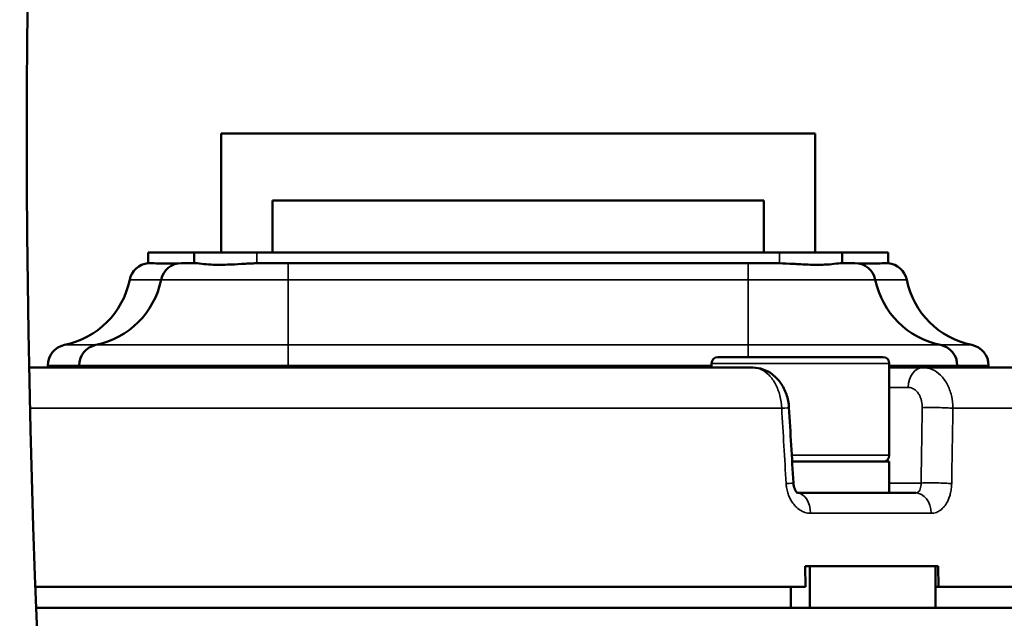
# Model space of a CAD drawing. Header units: millimetres. Extents: x 40 to 2195, y 40 to 1687.
# Tile 164 of 185: x 1555 to 1602, y 918 to 947. Entities that reach past the tile are written whole.
import ezdxf

# ---------------------------------------------------------------- set-up
doc = ezdxf.new("R2010")
doc.units = ezdxf.units.MM
doc.header["$LTSCALE"] = 8
for name, color, linetype, lineweight in [('Dimension (ISO)', 7, 'Continuous', 25), ('Visible (ISO)', 7, 'Continuous', 50), ('Visible Narrow (ISO)', 7, 'Continuous', 35)]:
    doc.layers.add(name, color=color, linetype=linetype, lineweight=lineweight)
doc.styles.add('Note Text (ANSI)', font='tahoma.ttf')
doc.dimstyles.new('Default (ISO)', dxfattribs={"dimscale": 8, "dimtxt": 1, "dimasz": 2.5, "dimexe": 3.175, "dimexo": 0, "dimgap": 0.762, "dimtad": 1, "dimrnd": 1e-08, "dimzin": 0, "dimdsep": 46, "dimtxsty": 'Note Text (ANSI)', "dimcen": 0.09, "dimdle": 10, "dimclrd": 1, "dimclre": 1, "dimclrt": 1, "dimazin": 0, "dimtfac": 3.5052, "dimtmove": 0, "dimatfit": 3, "dimfxl": 1, "dimtolj": 1, "dimtzin": 0, "dimlwd": -1, "dimlwe": -1, "dimarcsym": 0})

# ---------------------------------------------------------------- blocks, each defined once
blk = doc.blocks.new('*D15')
at = {"layer": 'Defpoints', "color": 0, "transparency": 16777216}
for p in [(1617.884, 1121.852), (1468.421, 938.244), (1617.884, 919.718)]:
    blk.add_point(p, dxfattribs=at)
at = {"layer": 'Dimension (ISO)', "color": 1, "transparency": 16777216}
for p, q in [((1468.421, 938.244), (1468.421, 1147.252)), ((1617.884, 919.718), (1617.884, 1147.252)), ((1488.421, 1121.852), (1597.884, 1121.852))]:
    blk.add_line(p, q, dxfattribs=at)
for points in [[(1488.421, 1125.186), (1488.421, 1118.519), (1468.421, 1121.852)], [(1597.884, 1125.186), (1597.884, 1118.519), (1617.884, 1121.852)]]:
    blk.add_solid(points, dxfattribs=at)
at = {"layer": 'Dimension (ISO)', "color": 1, "transparency": 16777216, "insert": (1490.908, 1138.415), "char_height": 8, "attachment_point": 1, "style": 'Note Text (ANSI)'}
blk.add_mtext('\\A1;149.46 mm [5.884 in]', dxfattribs=at)

msp = doc.modelspace()

# ---------------------------------------------------------------- linework, layer by layer
at = {"layer": 'Visible (ISO)'}
for p, q in [((1593.11, 941.418), (1564.71, 941.418)), ((1564.71, 935.718), (1564.71, 941.418)), ((1593.11, 935.718), (1593.11, 941.418)), ((1590.66, 938.218), (1567.16, 938.218)), ((1567.16, 935.718), (1567.16, 938.218)), ((1590.66, 935.718), (1590.66, 938.218)), ((1563.41, 935.718), (1561.21, 935.718)), ((1561.21, 935.718), (1561.21, 935.212)), ((1566.41, 935.718), (1563.41, 935.718)), ((1563.41, 935.718), (1563.41, 935.218)), ((1566.41, 935.718), (1591.41, 935.718)), ((1594.41, 935.718), (1591.41, 935.718)), ((1596.61, 935.718), (1594.41, 935.718)), ((1594.41, 935.718), (1594.41, 935.218)), ((1596.61, 935.718), (1596.61, 935.212)), ((1563.447, 935.218), (1562.809, 935.218)), ((1567.91, 935.218), (1566.9, 935.218)), ((1567.91, 935.218), (1589.91, 935.218)), ((1590.92, 935.218), (1589.91, 935.218)), ((1595.011, 935.218), (1594.373, 935.218)), ((1596.357, 930.718), (1588.457, 930.718)), ((1590.115, 930.218), (1555.517, 930.218)), ((1556.41, 930.319), (1556.41, 930.218)), ((1557.91, 930.319), (1557.91, 930.218)), ((1588.157, 930.418), (1588.157, 930.218)), ((1590.115, 930.218), (1590.115, 930.218)), ((1596.657, 930.418), (1596.657, 926.018)), ((1596.657, 930.218), (1598.266, 930.218)), ((1598.265, 930.218), (1598.267, 930.218)), ((1615.66, 930.218), (1598.266, 930.218)), ((1598.266, 930.218), (1598.266, 930.218)), ((1598.266, 930.218), (1598.266, 930.218)), ((1599.91, 930.319), (1599.91, 930.218)), ((1601.41, 930.319), (1601.41, 930.218)), ((1592.012, 925.718), (1596.657, 925.718)), ((1596.657, 925.718), (1596.657, 924.218)), ((1592.264, 924.218), (1593.88, 924.218)), ((1593.88, 924.218), (1596.394, 924.218)), ((1596.394, 924.218), (1597.921, 924.218)), ((1598.832, 923.264), (1598.832, 923.264)), ((1592.628, 920.718), (1592.647, 919.718)), ((1592.815, 920.718), (1592.628, 920.718)), ((1592.815, 920.718), (1592.852, 920.718)), ((1598.863, 920.718), (1592.852, 920.718)), ((1592.852, 918.718), (1592.852, 920.718)), ((1598.863, 918.718), (1598.863, 920.718)), ((1598.992, 920.718), (1598.863, 920.718)), ((1599.011, 919.718), (1598.992, 920.718)), ((1592.647, 919.718), (1555.819, 919.718)), ((1591.957, 919.718), (1591.957, 918.718)), ((1598.863, 919.718), (1599.011, 919.718)), ((1617.884, 919.718), (1599.011, 919.718)), ((1592.852, 918.718), (1555.858, 918.718)), ((1598.863, 918.718), (1592.852, 918.718)), ((1617.91, 918.718), (1598.863, 918.718))]:
    msp.add_line(p, q, dxfattribs=at)
for centre, radius, start, end in [((2120.41, 941.218), 565, 172.43857, 187.56143), ((1561.309, 934.218), 1, 95.6804, 168.463), ((1562.809, 934.218), 1, 90, 168.463), ((1595.011, 934.218), 1, 11.537, 90), ((1596.511, 934.218), 1, 11.537, 84.3196), ((1556.41, 935.218), 4, 281.537, 348.463), ((1557.91, 935.218), 4, 281.537, 348.463), ((1599.91, 935.218), 4, 191.537, 258.463), ((1601.41, 935.218), 4, 191.537, 258.463), ((1557.41, 930.319), 1, 101.537, 180), ((1558.91, 930.319), 1, 101.537, 180), ((1598.91, 930.319), 1, 0, 78.463), ((1600.41, 930.319), 1, 0, 78.463), ((1588.457, 930.418), 0.3, 90, 180), ((1596.357, 930.418), 0.3, 0, 90), ((1596.357, 926.018), 0.3, 270, 0)]:
    msp.add_arc(centre, radius, start, end, dxfattribs=at)
for centre, major_axis, ratio, start_param, end_param in [((1598.266, 929.218), (0, 1), 0.707107, 6.283181, 6.283683), ((1598.266, 929.218), (0, 1), 0.707107, 6.283182, 6.283221), ((1590.863, 928.244), (0.998, 0.058), 0.01558, 6.283144, 6.283232)]:
    msp.add_ellipse(centre, major_axis=major_axis, ratio=ratio, start_param=start_param, end_param=end_param, dxfattribs=at)
for points, knots in [([(1562.627, 935.201), (1562.413, 935.201), (1562.22, 935.201), (1562.051, 935.202), (1561.87, 935.203), (1561.717, 935.203), (1561.592, 935.205), (1561.466, 935.206), (1561.37, 935.207), (1561.306, 935.208), (1561.242, 935.21), (1561.21, 935.211), (1561.21, 935.212)], [0.5085867, 0.5085867, 0.5085867, 0.5085867, 0.625, 0.625, 0.625, 0.75, 0.75, 0.75, 0.875, 0.875, 0.875, 1, 1, 1, 1]), ([(1566.41, 935.211), (1566.168, 935.202), (1565.923, 935.188), (1565.446, 935.161), (1565.219, 935.149), (1564.867, 935.137), (1564.735, 935.135), (1564.61, 935.135), (1564.601, 935.135), (1564.592, 935.135), (1564.457, 935.135), (1564.339, 935.138), (1564.053, 935.151), (1563.903, 935.165), (1563.609, 935.198), (1563.499, 935.218), (1563.447, 935.218)], [-0.1933523, -0.1933523, -0.1933523, -0.1933523, -0.1189123, -0.1189123, -0.0468694, -0.0468694, 0, 0, 0, 0.003286, 0.003286, 0.0511769, 0.0511769, 0.1285874, 0.1285874, 0.2368404, 0.2368404, 0.2368404, 0.2368404]), ([(1566.9, 935.218), (1566.817, 935.218), (1566.735, 935.217), (1566.653, 935.216), (1566.572, 935.215), (1566.491, 935.213), (1566.41, 935.211)], [0, 0, 0, 0, 0.5, 0.5, 0.5, 1, 1, 1, 1]), ([(1591.41, 935.211), (1591.329, 935.213), (1591.248, 935.215), (1591.166, 935.216), (1591.084, 935.217), (1591.002, 935.218), (1590.92, 935.218)], [0, 0, 0, 0, 0.5, 0.5, 0.5, 1, 1, 1, 1]), ([(1594.373, 935.218), (1594.316, 935.218), (1594.192, 935.195), (1593.877, 935.161), (1593.73, 935.149), (1593.452, 935.137), (1593.335, 935.135), (1593.21, 935.135), (1593.201, 935.135), (1593.192, 935.135), (1593.055, 935.135), (1592.919, 935.138), (1592.55, 935.151), (1592.308, 935.165), (1591.842, 935.191), (1591.624, 935.203), (1591.41, 935.211)], [-0.2326113, -0.2326113, -0.2326113, -0.2326113, -0.1189123, -0.1189123, -0.0468694, -0.0468694, 0, 0, 0, 0.003286, 0.003286, 0.0511769, 0.0511769, 0.1285874, 0.1285874, 0.1964265, 0.1964265, 0.1964265, 0.1964265]), ([(1596.61, 935.212), (1596.61, 935.211), (1596.578, 935.21), (1596.514, 935.208), (1596.45, 935.207), (1596.353, 935.206), (1596.228, 935.205), (1596.103, 935.203), (1595.95, 935.203), (1595.769, 935.202), (1595.6, 935.201), (1595.407, 935.201), (1595.193, 935.201)], [0, 0, 0, 0, 0.125, 0.125, 0.125, 0.25, 0.25, 0.25, 0.375, 0.375, 0.375, 0.4915528, 0.4915528, 0.4915528, 0.4915528]), ([(1590.137, 930.217), (1590.302, 930.215), (1590.469, 930.185), (1590.786, 930.073), (1590.939, 929.988), (1591.22, 929.773), (1591.35, 929.636), (1591.576, 929.318), (1591.671, 929.13), (1591.807, 928.732), (1591.849, 928.517), (1591.861, 928.302)], [0.0023033, 0.0023033, 0.0023033, 0.0023033, 0.0545652, 0.0545652, 0.1084856, 0.1084856, 0.1662979, 0.1662979, 0.2293708, 0.2293708, 0.2937745, 0.2937745, 0.2937745, 0.2937745]), ([(1592.072, 924.697), (1592.075, 924.645), (1592.083, 924.592), (1592.104, 924.496), (1592.119, 924.45), (1592.151, 924.371), (1592.169, 924.337), (1592.205, 924.28), (1592.222, 924.258), (1592.251, 924.227), (1592.263, 924.218), (1592.274, 924.21), (1592.276, 924.209), (1592.276, 924.209)], [0, 0, 0, 0, 0.01577973, 0.01577973, 0.03126495, 0.03126495, 0.04676027, 0.04676027, 0.06266342, 0.06266342, 0.07932503, 0.07932503, 0.09064435, 0.09064435, 0.09064435, 0.09064435])]:
    msp.add_open_spline(points, degree=3, knots=knots, dxfattribs=at)
msp.add_open_spline([(1591.861, 928.302), (1591.932, 927.101), (1592.002, 925.899), (1592.072, 924.697)], degree=3, dxfattribs=at)
at = {"layer": 'Visible Narrow (ISO)'}
for p, q in [((1566.41, 935.718), (1566.41, 935.211)), ((1591.41, 935.718), (1591.41, 935.211)), ((1567.91, 934.418), (1567.91, 935.218)), ((1589.91, 934.418), (1589.91, 935.218)), ((1561.829, 934.418), (1560.329, 934.418)), ((1567.91, 934.418), (1561.829, 934.418)), ((1567.91, 931.298), (1567.91, 934.418)), ((1567.91, 934.418), (1589.91, 934.418)), ((1595.991, 934.418), (1589.91, 934.418)), ((1589.91, 931.298), (1589.91, 934.418)), ((1597.491, 934.418), (1595.991, 934.418)), ((1557.21, 931.298), (1558.71, 931.298)), ((1558.71, 931.298), (1567.91, 931.298)), ((1589.91, 931.298), (1567.91, 931.298)), ((1567.91, 931.298), (1567.91, 930.319)), ((1589.91, 931.298), (1599.11, 931.298)), ((1589.91, 931.298), (1589.91, 930.718)), ((1599.11, 931.298), (1600.61, 931.298)), ((1556.41, 930.319), (1557.91, 930.319)), ((1557.91, 930.319), (1567.91, 930.319)), ((1588.157, 930.319), (1567.91, 930.319)), ((1567.91, 930.319), (1567.91, 930.218)), ((1596.657, 930.418), (1588.157, 930.418)), ((1596.657, 930.319), (1599.91, 930.319)), ((1599.91, 930.319), (1601.41, 930.319)), ((1596.657, 929.27), (1597.56, 929.27)), ((1591.513, 928.27), (1555.558, 928.27)), ((1617.66, 928.27), (1599.701, 928.27)), ((1596.657, 926.018), (1591.995, 926.018)), ((1596.657, 924.691), (1598.179, 924.691)), ((1592.895, 923.244), (1598.665, 923.244))]:
    msp.add_line(p, q, dxfattribs=at)
for centre, major_axis, ratio, start_param, end_param in [((1598.266, 929.218), (0, 1), 0.707107, 0.000033, 1.518377), ((1590.863, 928.244), (0.998, 0.058), 0.01558, 5.420517, 6.283144), ((1589.034, 687.017), (-41.658, 791.289), 0.020081, 5.016371, 5.021151), ((1598.942, 928.244), (-1, 0.016), 0.058402, 3.850628, 5.49745), ((1583.385, 733.044), (-14.995, -704.922), 0.017951, 1.846476, 1.851793), ((1591.074, 924.639), (0.998, 0.058), 0.015681, 5.423174, 6.283185), ((1598.885, 924.639), (-1, 0.016), 0.058297, 3.853235, 5.497463), ((1592.228, 923.218), (0, 1), 0.667528, 4.738566, 6.226654), ((1597.921, 923.218), (0, 1), 0.744584, 4.738569, 6.283185)]:
    msp.add_ellipse(centre, major_axis=major_axis, ratio=ratio, start_param=start_param, end_param=end_param, dxfattribs=at)
for points, knots in [([(1591.513, 928.27), (1591.505, 928.476), (1591.446, 928.886), (1591.235, 929.437), (1590.922, 929.874), (1590.536, 930.154), (1590.255, 930.218), (1590.115, 930.218)], [0, 0, 0, 0, 0.2, 0.4, 0.6, 0.8, 0.9999861, 0.9999861, 0.9999861, 0.9999861]), ([(1598.266, 930.218), (1598.417, 930.218), (1598.719, 930.154), (1599.125, 929.874), (1599.447, 929.437), (1599.653, 928.886), (1599.701, 928.476), (1599.701, 928.27)], [0.0000272, 0.0000272, 0.0000272, 0.0000272, 0.2, 0.4, 0.6, 0.8, 1, 1, 1, 1]), ([(1597.56, 929.27), (1597.595, 929.27), (1597.629, 929.266), (1597.662, 929.26), (1597.7, 929.252), (1597.737, 929.24), (1597.773, 929.223), (1597.806, 929.208), (1597.838, 929.189), (1597.869, 929.167), (1597.902, 929.143), (1597.934, 929.116), (1597.964, 929.085), (1597.992, 929.056), (1598.019, 929.024), (1598.044, 928.988), (1598.069, 928.952), (1598.092, 928.912), (1598.113, 928.87), (1598.134, 928.829), (1598.152, 928.785), (1598.168, 928.74), (1598.183, 928.694), (1598.196, 928.646), (1598.207, 928.598), (1598.217, 928.548), (1598.225, 928.498), (1598.23, 928.446), (1598.234, 928.397), (1598.236, 928.347), (1598.235, 928.296)], [0.0000006, 0.0000006, 0.0000006, 0.0000006, 0.0934299, 0.0934299, 0.0934299, 0.2, 0.2, 0.2, 0.2967892, 0.2967892, 0.2967892, 0.4, 0.4, 0.4, 0.4980456, 0.4980456, 0.4980456, 0.6, 0.6, 0.6, 0.6993095, 0.6993095, 0.6993095, 0.8, 0.8, 0.8, 0.902636, 0.902636, 0.902636, 1, 1, 1, 1]), ([(1598.235, 928.296), (1598.23, 927.938), (1598.224, 927.58), (1598.219, 927.222), (1598.212, 926.779), (1598.205, 926.336), (1598.198, 925.893), (1598.197, 925.867), (1598.197, 925.84), (1598.197, 925.814), (1598.191, 925.44), (1598.185, 925.066), (1598.179, 924.691)], [0, 0, 0, 0, 0.297998, 0.297998, 0.297998, 0.666667, 0.666667, 0.666667, 0.688509, 0.688509, 0.688509, 1, 1, 1, 1]), ([(1592.895, 923.244), (1592.871, 923.244), (1592.847, 923.245), (1592.824, 923.247), (1592.73, 923.254), (1592.639, 923.277), (1592.55, 923.314), (1592.518, 923.328), (1592.485, 923.343), (1592.453, 923.361), (1592.377, 923.403), (1592.303, 923.455), (1592.235, 923.517), (1592.197, 923.55), (1592.161, 923.587), (1592.127, 923.627), (1592.073, 923.688), (1592.023, 923.757), (1591.978, 923.83), (1591.943, 923.888), (1591.912, 923.949), (1591.883, 924.012), (1591.852, 924.081), (1591.826, 924.152), (1591.804, 924.225), (1591.779, 924.306), (1591.76, 924.389), (1591.747, 924.474), (1591.737, 924.536), (1591.73, 924.6), (1591.726, 924.665)], [0.0000001, 0.0000001, 0.0000001, 0.0000001, 0.0401869, 0.0401869, 0.0401869, 0.2, 0.2, 0.2, 0.2594164, 0.2594164, 0.2594164, 0.4, 0.4, 0.4, 0.4775864, 0.4775864, 0.4775864, 0.6, 0.6, 0.6, 0.6957319, 0.6957319, 0.6957319, 0.8, 0.8, 0.8, 0.9152727, 0.9152727, 0.9152727, 1, 1, 1, 1]), ([(1598.179, 924.691), (1598.18, 924.642), (1598.175, 924.542), (1598.141, 924.408), (1598.085, 924.302), (1598.01, 924.233), (1597.951, 924.218), (1597.921, 924.218)], [0.0000011, 0.0000011, 0.0000011, 0.0000011, 0.2, 0.4, 0.6, 0.8, 1, 1, 1, 1]), ([(1599.643, 924.665), (1599.642, 924.599), (1599.638, 924.535), (1599.631, 924.472), (1599.623, 924.387), (1599.609, 924.305), (1599.591, 924.225), (1599.574, 924.151), (1599.553, 924.079), (1599.529, 924.009), (1599.506, 923.947), (1599.481, 923.887), (1599.453, 923.83), (1599.417, 923.755), (1599.375, 923.686), (1599.329, 923.623), (1599.301, 923.585), (1599.271, 923.549), (1599.24, 923.516), (1599.182, 923.454), (1599.118, 923.401), (1599.051, 923.359), (1599.025, 923.342), (1598.997, 923.327), (1598.97, 923.314), (1598.891, 923.276), (1598.81, 923.254), (1598.725, 923.246), (1598.705, 923.245), (1598.685, 923.244), (1598.665, 923.244)], [0, 0, 0, 0, 0.085657, 0.085657, 0.085657, 0.2, 0.2, 0.2, 0.305563, 0.305563, 0.305563, 0.4, 0.4, 0.4, 0.524249, 0.524249, 0.524249, 0.6, 0.6, 0.6, 0.742753, 0.742753, 0.742753, 0.8, 0.8, 0.8, 0.962354, 0.962354, 0.962354, 1, 1, 1, 1])]:
    msp.add_open_spline(points, degree=3, knots=knots, dxfattribs=at)

# ---------------------------------------------------------------- dimensions: what is measured, and where the dimension line sits
at = {"layer": 'Dimension (ISO)', "color": 1, "true_color": 0xff0000}
dim = msp.add_linear_dim(base=(1617.884, 1121.852), p1=(1468.421, 938.244), p2=(1617.884, 919.718), angle=180, text='<> mm [5.884 in]', dimstyle='Default (ISO)', override={"dimgap": 0.762, "dimdec": 2, "dimpost": '', "dimtol": 0, "dimlim": 0, "dimtp": 0, "dimtm": 0, "dimtdec": 2, "dimtofl": 0, "dimatfit": 1}, dxfattribs=at)
dim.commit()
dim.dimension.update_dxf_attribs({"geometry": '*D15', "text_midpoint": (1543.152, 1121.852), "dimtype": 160})

doc.saveas('drawing.dxf')
